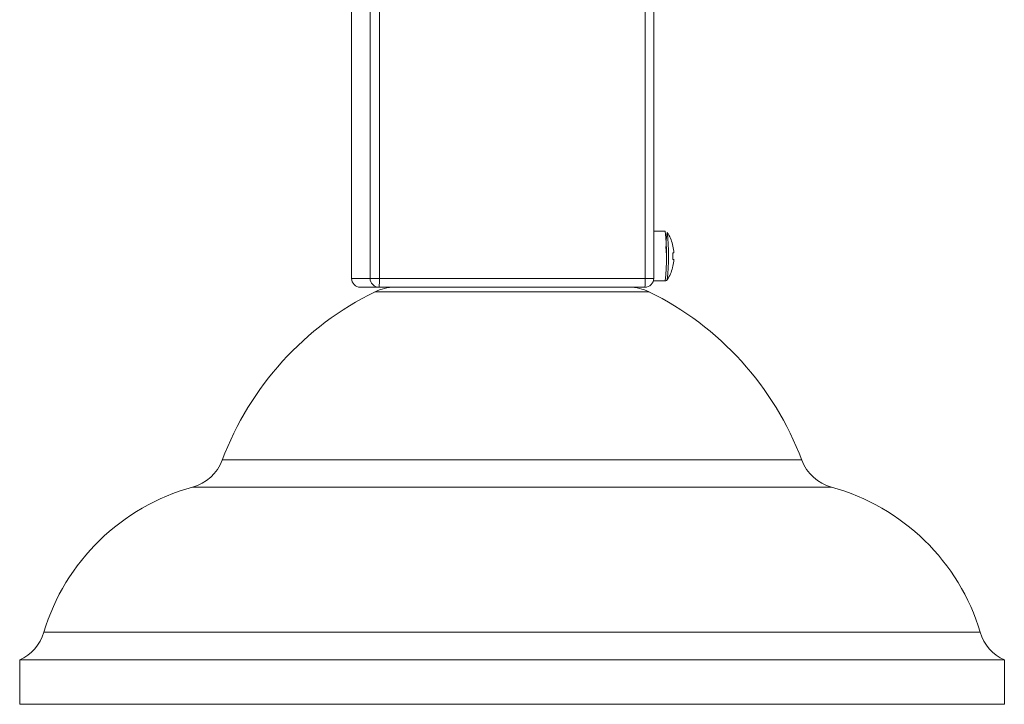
# Model space of a CAD drawing. Header units: millimetres. Extents: x -229 to 562, y -1615 to 177.
# Tile 2 of 10: x -110 to 1, y -1324 to -1247. Entities that reach past the tile are written whole.
import ezdxf

# ---------------------------------------------------------------- set-up
doc = ezdxf.new("R2010")
doc.units = ezdxf.units.MM

msp = doc.modelspace()

# ---------------------------------------------------------------- linework, layer by layer
at = {"color": 7, "linetype": 'Continuous', "lineweight": 15}
for p, q in [((-72.79, -1198.26), (-72.79, -1276.26)), ((-72.79, -1198.26), (-72.79, -1276.26)), ((-70.7, -1276.26), (-70.7, -1198.26)), ((-69.66, -1198.26), (-69.66, -1276.26)), ((-39.69, -1276.26), (-39.69, -1198.26)), ((-38.73, -1276.26), (-38.73, -1198.26)), ((-37.44, -1270.95), (-38.73, -1270.95)), ((-36.46, -1273.38), (-36.57, -1273.38)), ((-36.57, -1274.12), (-36.46, -1274.12)), ((-72.79, -1276.26), (-38.73, -1276.26)), ((-39.73, -1277.26), (-71.79, -1277.26)), ((-38.77, -1276.55), (-37.44, -1276.55)), ((-37.2, -1276.41), (-37.21, -1276.42)), ((-110.2, -1319.24), (-110.2, -1324.24)), ((0.79, -1319.24), (-110.2, -1319.24)), ((0.79, -1324.24), (0.79, -1319.24)), ((0.79, -1324.24), (-110.2, -1324.24))]:
    msp.add_line(p, q, dxfattribs=at)
at = {"color": 8, "linetype": 'Continuous', "lineweight": 15}
for p, q in [((-39.27, -1277.77), (-70.15, -1277.77)), ((-87.36, -1296.72), (-22.05, -1296.72)), ((-18.69, -1299.79), (-90.72, -1299.79)), ((-107.48, -1316.13), (-1.93, -1316.13))]:
    msp.add_line(p, q, dxfattribs=at)
for centre, radius, start, end in [((-61.8, -1273.75), 24.52, 353.4423, 6.5577), ((-63.3, -1273.77), 26.23, 354.2227, 5.8796)]:
    msp.add_arc(centre, radius, start, end, dxfattribs=at)
at = {"color": 7, "linetype": 'Continuous', "lineweight": 15}
for centre, radius, start, end in [((-27.97, -1272.71), 9.38, 170.0062, 184.1034), ((-41.43, -1273.75), 5, 15.1972, 32.2566), ((-102.56, -1273.75), 63.84, 359.0464, 0.9536), ((-41.43, -1273.75), 4.99, 6.4977, 15.175), ((-41.93, -1273.75), 5.37, 356.0493, 3.9507), ((-42.06, -1273.52), 5.6, 1.3991, 3.3939), ((-41.43, -1273.75), 5, 327.7434, 344.8028), ((-41.43, -1273.75), 4.99, 344.825, 353.5023), ((-42.06, -1273.98), 5.6, 356.6061, 358.6009), ((-71.79, -1276.26), 1, 180, 270), ((-71.79, -1276.26), 1, 179.9749, 269.9749), ((-69.7, -1276.26), 1, 179.9749, 269.9749), ((-75.66, -1276.51), 6.01, 352.8271, 2.3798), ((-45.69, -1276.51), 6.01, 352.8271, 2.3798), ((-39.73, -1276.26), 1, 270.0251, 0.0251), ((-67.95, -1282.26), 5, 90, 116.0835), ((-41.46, -1282.26), 5, 63.9165, 90), ((-37.43, -1276.29), 0.261, 266.9061, 342.6782), ((-54.9, -1308.91), 34.67, 116.0835, 159.4204), ((-54.51, -1308.91), 34.67, 20.5796, 63.9165), ((-92.04, -1294.97), 5, 285.3144, 339.4204), ((-17.37, -1294.97), 5, 200.5796, 254.6856), ((-84.34, -1323.1), 24.17, 105.3144, 163.2417), ((-25.07, -1323.1), 24.17, 16.7583, 74.6856), ((-112.27, -1314.69), 5, 294.4733, 343.2417), ((2.86, -1314.69), 5, 196.7583, 245.5267)]:
    msp.add_arc(centre, radius, start, end, dxfattribs=at)

doc.saveas('drawing.dxf')
